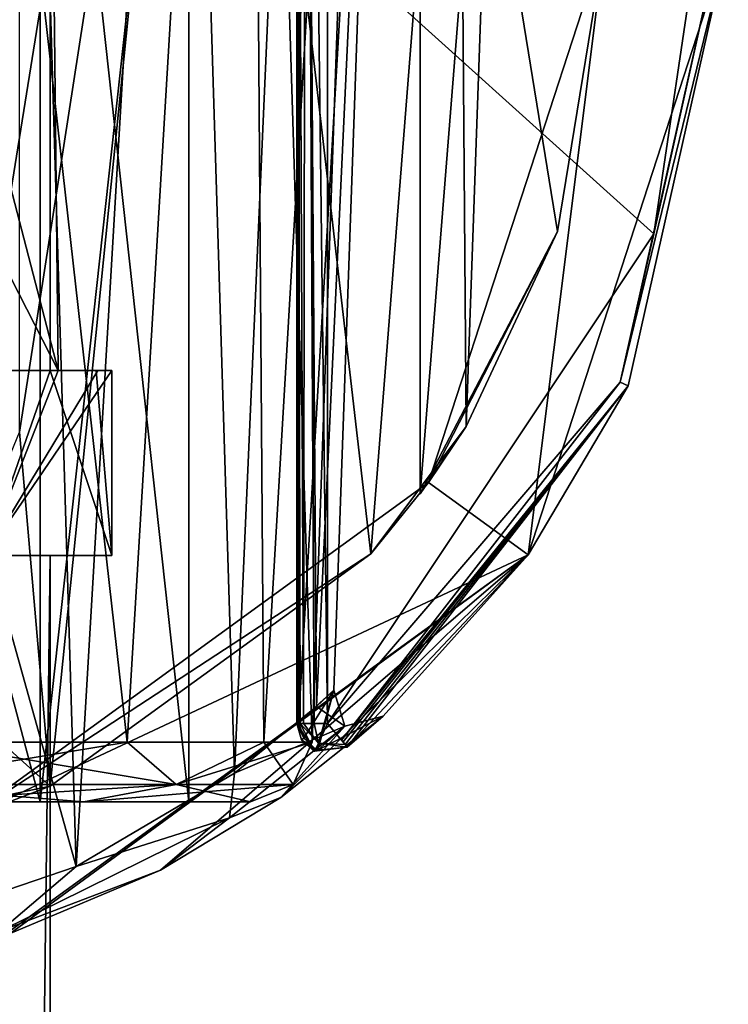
# Model space of a CAD drawing. Header units: millimetres. Extents: x -145 to 248, y -150 to 247.
# Tile 150 of 174: x 206 to 217, y -17 to -1. Entities that reach past the tile are written whole.
import ezdxf

# ---------------------------------------------------------------- set-up
doc = ezdxf.new("R2010")
doc.units = ezdxf.units.MM
doc.header["$LTSCALE"] = 65.185185
for name, color, linetype in [('1490', 7, 'CONTINUOUS'), ('1493', 7, 'CONTINUOUS'), ('1494', 7, 'CONTINUOUS'), ('1496', 7, 'CONTINUOUS'), ('1499', 7, 'CONTINUOUS'), ('1500', 7, 'CONTINUOUS'), ('1502', 7, 'CONTINUOUS'), ('1509', 7, 'CONTINUOUS'), ('1510', 7, 'CONTINUOUS'), ('1511', 7, 'CONTINUOUS'), ('1513', 7, 'CONTINUOUS'), ('1515', 7, 'CONTINUOUS'), ('1521', 7, 'CONTINUOUS'), ('1524', 7, 'CONTINUOUS'), ('1551', 7, 'CONTINUOUS'), ('1552', 7, 'CONTINUOUS'), ('1555', 7, 'CONTINUOUS'), ('1558', 7, 'CONTINUOUS'), ('1559', 7, 'CONTINUOUS'), ('1561', 7, 'CONTINUOUS'), ('1562', 7, 'CONTINUOUS'), ('1563', 7, 'CONTINUOUS'), ('1564', 7, 'CONTINUOUS'), ('2018', 7, 'CONTINUOUS'), ('2019', 7, 'CONTINUOUS'), ('2023', 7, 'CONTINUOUS'), ('2032', 7, 'CONTINUOUS'), ('2033', 7, 'CONTINUOUS'), ('2035', 7, 'CONTINUOUS'), ('2036', 7, 'CONTINUOUS'), ('2038', 7, 'CONTINUOUS'), ('2039', 7, 'CONTINUOUS'), ('2045', 7, 'CONTINUOUS'), ('2046', 7, 'CONTINUOUS')]:
    doc.layers.add(name, color=color, linetype=linetype)

msp = doc.modelspace()

# ---------------------------------------------------------------- linework, layer by layer
at = {"layer": '1490', "linetype": 'CONTINUOUS'}
for points in [[(215, 0, -81.5), (213.753, -9.992, -81.5), (212.135, -8.817, -81.5), (215, 0, -81.5)], [(217, 0, -81.5), (213.753, -9.992, -81.5), (215, 0, -81.5), (217, 0, -81.5)], [(212.135, -8.817, -81.5), (213.753, -9.992, -81.5), (204.635, -14.266, -81.5), (212.135, -8.817, -81.5)], [(213.753, -9.992, -81.5), (205.253, -16.168, -81.5), (204.635, -14.266, -81.5), (213.753, -9.992, -81.5)]]:
    msp.add_3dface(points, dxfattribs=at)
at = {"layer": '1493', "linetype": 'CONTINUOUS'}
for points in [[(213.753, -9.992, -81.5), (217, 0, -81.5), (215.377, -7.249, -38), (213.753, -9.992, -81.5)], [(217, 0, -81.5), (217, 0, -38), (215.377, -7.249, -38), (217, 0, -81.5)], [(210.818, -13.114, -38), (213.753, -9.992, -81.5), (215.377, -7.249, -38), (210.818, -13.114, -38)], [(205.253, -16.168, -81.5), (213.753, -9.992, -81.5), (205.348, -16.137, -55.056), (205.253, -16.168, -81.5)], [(205.348, -16.137, -55.056), (213.753, -9.992, -81.5), (207.788, -15.111, -53.395), (205.348, -16.137, -55.056)], [(207.788, -15.111, -53.395), (213.753, -9.992, -81.5), (209.742, -13.932, -51.116), (207.788, -15.111, -53.395)], [(209.742, -13.932, -51.116), (213.753, -9.992, -81.5), (211.401, -12.61, -46.349), (209.742, -13.932, -51.116)], [(213.753, -9.992, -81.5), (210.818, -13.114, -38), (211.401, -12.61, -46.349), (213.753, -9.992, -81.5)], [(210.818, -13.114, -38), (210.818, -13.114, -39.897), (211.401, -12.61, -46.349), (210.818, -13.114, -38)], [(210.819, -13.113, -41.794), (211.401, -12.61, -46.349), (210.818, -13.114, -39.897), (210.819, -13.113, -41.794)]]:
    msp.add_3dface(points, dxfattribs=at)
at = {"layer": '1494', "linetype": 'CONTINUOUS'}
for points in [[(206.42, -15.05, -53.692), (205.507, 15.485, -55.553), (204.45, -8.009, -55.163), (206.42, -15.05, -53.692)], [(205.507, 15.485, -55.553), (204.45, 7.992, -55.774), (204.45, -8.009, -55.163), (205.507, 15.485, -55.553)], [(208.132, 14.169, -53.545), (205.507, 15.485, -55.553), (206.42, -15.05, -53.692), (208.132, 14.169, -53.545)], [(208.989, -13.534, -50.92), (208.132, 14.169, -53.545), (206.42, -15.05, -53.692), (208.989, -13.534, -50.92)], [(210.138, 12.679, -50.754), (208.132, 14.169, -53.545), (208.989, -13.534, -50.92), (210.138, 12.679, -50.754)], [(210.32, -12.452, -47.798), (210.138, 12.679, -50.754), (208.989, -13.534, -50.92), (210.32, -12.452, -47.798)], [(210.062, 12.746, -39.84), (211.435, 11.411, -45.304), (210.043, -1.374, -40.912), (210.062, 12.746, -39.84)], [(211.435, 11.411, -45.304), (210.138, 12.679, -50.754), (210.32, -12.452, -47.798), (211.435, 11.411, -45.304)], [(210.043, -1.374, -40.912), (211.435, 11.411, -45.304), (210.027, -12.71, -41.955), (210.043, -1.374, -40.912)], [(210.027, -12.71, -41.955), (211.435, 11.411, -45.304), (210.601, -12.191, -44.908), (210.027, -12.71, -41.955)], [(210.601, -12.191, -44.908), (211.435, 11.411, -45.304), (210.32, -12.452, -47.798), (210.601, -12.191, -44.908)], [(203.293, -16.118, -55.312), (206.42, -15.05, -53.692), (204.45, -8.009, -55.163), (203.293, -16.118, -55.312)]]:
    msp.add_3dface(points, dxfattribs=at)
at = {"layer": '1496', "linetype": 'CONTINUOUS'}
for points in [[(210, -1.301, -40.701), (210, -12.728, -41.794), (210, 12.728, -38), (210, -1.301, -40.701)], [(210, 12.728, -38), (210, -12.728, -41.794), (210, -12.728, -39.897), (210, 12.728, -38)], [(210, -12.728, -38), (210, 12.728, -38), (210, -12.728, -39.897), (210, -12.728, -38)]]:
    msp.add_3dface(points, dxfattribs=at)
at = {"layer": '1499', "linetype": 'CONTINUOUS'}
for points in [[(215, 0, -81.5), (212.135, -8.817, -81.5), (215, 0, -39.5), (215, 0, -81.5)], [(215, 0, -39.5), (212.135, -8.817, -81.5), (214.23, -4.743, -39.5), (215, 0, -39.5)], [(212, -9, -39.5), (214.23, -4.743, -39.5), (212, -9, -41.141), (212, -9, -39.5)], [(212, -9, -41.141), (214.23, -4.743, -39.5), (212.748, -7.906, -45.967), (212, -9, -41.141)], [(214.23, -4.743, -39.5), (212.135, -8.817, -81.5), (212.748, -7.906, -45.967), (214.23, -4.743, -39.5)], [(212.748, -7.906, -45.967), (212.135, -8.817, -81.5), (211.203, -9.975, -51.329), (212.748, -7.906, -45.967)], [(212.135, -8.817, -81.5), (204.635, -14.266, -81.5), (211.203, -9.975, -51.329), (212.135, -8.817, -81.5)], [(211.203, -9.975, -51.329), (204.635, -14.266, -81.5), (205.998, -13.749, -56.402), (211.203, -9.975, -51.329)], [(205.998, -13.749, -56.402), (204.635, -14.266, -81.5), (200, -15, -57.884), (205.998, -13.749, -56.402)]]:
    msp.add_3dface(points, dxfattribs=at)
at = {"layer": '1500', "linetype": 'CONTINUOUS'}
for points in [[(208.629, 12.269, -55.708), (205.998, -13.749, -56.402), (205.5, -8, -56.882), (208.629, 12.269, -55.708)], [(208.629, 12.269, -55.708), (205.5, -8, -56.882), (205.5, 8, -57.498), (208.629, 12.269, -55.708)], [(208.629, 12.269, -55.708), (211.203, -9.975, -51.329), (205.998, -13.749, -56.402), (208.629, 12.269, -55.708)], [(208.629, 12.269, -55.708), (212.624, 8.101, -49.62), (211.203, -9.975, -51.329), (208.629, 12.269, -55.708)], [(213.27, 6.993, -44.822), (212, 9, -39.516), (212, -9, -41.141), (213.27, 6.993, -44.822)], [(212, -9, -41.141), (212, 9, -39.516), (212, -0.685, -40.335), (212, -9, -41.141)], [(212.624, 8.101, -49.62), (212.748, -7.906, -45.967), (211.203, -9.975, -51.329), (212.624, 8.101, -49.62)], [(212.624, 8.101, -49.62), (213.27, 6.993, -44.822), (212.748, -7.906, -45.967), (212.624, 8.101, -49.62)], [(213.27, 6.993, -44.822), (212, -9, -41.141), (212.748, -7.906, -45.967), (213.27, 6.993, -44.822)], [(205.5, -8, -56.882), (205.998, -13.749, -56.402), (203.911, -11.867, -57.372), (205.5, -8, -56.882)], [(205.998, -13.749, -56.402), (200, -15, -57.884), (203.911, -11.867, -57.372), (205.998, -13.749, -56.402)]]:
    msp.add_3dface(points, dxfattribs=at)
at = {"layer": '1502', "linetype": 'CONTINUOUS'}
for points in [[(212, 9, -39.516), (212, 9, -39.5), (212, -9, -39.5), (212, 9, -39.516)], [(212, 9, -39.516), (212, -9, -39.5), (212, -0.685, -40.335), (212, 9, -39.516)], [(212, -9, -39.5), (212, -9, -41.141), (212, -0.685, -40.335), (212, -9, -39.5)]]:
    msp.add_3dface(points, dxfattribs=at)
at = {"layer": '1509', "linetype": 'CONTINUOUS'}
for points in [[(210, 12.728, -38), (210, -12.728, -38), (210.054, -12.728, -37.775), (210, 12.728, -38)], [(210.109, -12.728, -37.688), (210, 12.728, -38), (210.054, -12.728, -37.775), (210.109, -12.728, -37.688)], [(210, 12.728, -38), (210.109, -12.728, -37.688), (210.146, 12.728, -37.646), (210, 12.728, -38)], [(210.109, -12.728, -37.688), (210.283, -12.728, -37.549), (210.146, 12.728, -37.646), (210.109, -12.728, -37.688)], [(210.146, 12.728, -37.646), (210.283, -12.728, -37.549), (210.185, 12.728, -37.612), (210.146, 12.728, -37.646)], [(210.5, -12.728, -37.5), (210.5, 0, -37.5), (210.185, 12.728, -37.612), (210.5, -12.728, -37.5)], [(210.283, -12.728, -37.549), (210.5, -12.728, -37.5), (210.185, 12.728, -37.612), (210.283, -12.728, -37.549)]]:
    msp.add_3dface(points, dxfattribs=at)
at = {"layer": '1510', "linetype": 'CONTINUOUS'}
for points in [[(215.377, -7.249, -38), (217, 0, -38), (215.245, -7.186, -37.646), (215.377, -7.249, -38)], [(217, 0, -38), (216.854, 0, -37.646), (215.245, -7.186, -37.646), (217, 0, -38)], [(216.854, 0, -37.646), (215.793, -4.779, -37.5), (215.245, -7.186, -37.646), (216.854, 0, -37.646)], [(216.5, 0, -37.5), (215.793, -4.779, -37.5), (216.854, 0, -37.646), (216.5, 0, -37.5)], [(215.793, -4.779, -37.5), (210.5, -12.728, -37.5), (215.245, -7.186, -37.646), (215.793, -4.779, -37.5)], [(215.245, -7.186, -37.646), (210.5, -12.728, -37.5), (210.726, -13.002, -37.648), (215.245, -7.186, -37.646)], [(215.377, -7.249, -38), (215.245, -7.186, -37.646), (210.726, -13.002, -37.648), (215.377, -7.249, -38)], [(215.377, -7.249, -38), (210.726, -13.002, -37.648), (210.749, -13.03, -37.688), (215.377, -7.249, -38)], [(210.784, -13.072, -37.775), (215.377, -7.249, -38), (210.749, -13.03, -37.688), (210.784, -13.072, -37.775)], [(210.818, -13.114, -38), (215.377, -7.249, -38), (210.784, -13.072, -37.775), (210.818, -13.114, -38)]]:
    msp.add_3dface(points, dxfattribs=at)
at = {"layer": '1511', "linetype": 'CONTINUOUS'}
for points in [[(210, -12.728, -39.897), (210, -12.728, -41.794), (210.078, -12.996, -41.794), (210, -12.728, -39.897)], [(210, -12.728, -38), (210, -12.728, -39.897), (210.078, -12.996, -41.794), (210, -12.728, -38)], [(210.287, -13.18, -38), (210, -12.728, -38), (210.287, -13.18, -41.794), (210.287, -13.18, -38)], [(210.287, -13.18, -41.794), (210, -12.728, -38), (210.078, -12.996, -41.794), (210.287, -13.18, -41.794)], [(210.819, -13.113, -41.794), (210.818, -13.114, -39.897), (210.287, -13.18, -38), (210.819, -13.113, -41.794)], [(210.819, -13.113, -41.794), (210.287, -13.18, -38), (210.287, -13.18, -41.794), (210.819, -13.113, -41.794)], [(210.818, -13.114, -39.897), (210.818, -13.114, -38), (210.287, -13.18, -38), (210.818, -13.114, -39.897)]]:
    msp.add_3dface(points, dxfattribs=at)
at = {"layer": '1513', "linetype": 'CONTINUOUS'}
for points in [[(210.027, -12.71, -41.955), (210.601, -12.191, -44.908), (210.114, -12.97, -42), (210.027, -12.71, -41.955)], [(210.114, -12.97, -42), (210.601, -12.191, -44.908), (210.32, -13.155, -41.981), (210.114, -12.97, -42)], [(210.601, -12.191, -44.908), (210.32, -12.452, -47.798), (210.776, -12.772, -46.989), (210.601, -12.191, -44.908)], [(210.601, -12.191, -44.908), (210.341, -13.165, -41.977), (210.32, -13.155, -41.981), (210.601, -12.191, -44.908)], [(210.601, -12.191, -44.908), (210.776, -12.772, -46.989), (210.341, -13.165, -41.977), (210.601, -12.191, -44.908)], [(210.32, -12.452, -47.798), (208.989, -13.534, -50.92), (210.776, -12.772, -46.989), (210.32, -12.452, -47.798)], [(209.742, -13.932, -51.116), (211.401, -12.61, -46.349), (210.776, -12.772, -46.989), (209.742, -13.932, -51.116)], [(211.401, -12.61, -46.349), (210.819, -13.113, -41.794), (210.341, -13.165, -41.977), (211.401, -12.61, -46.349)], [(210.776, -12.772, -46.989), (211.401, -12.61, -46.349), (210.341, -13.165, -41.977), (210.776, -12.772, -46.989)], [(208.91, -14.263, -51.554), (209.742, -13.932, -51.116), (210.776, -12.772, -46.989), (208.91, -14.263, -51.554)], [(208.989, -13.534, -50.92), (208.91, -14.263, -51.554), (210.776, -12.772, -46.989), (208.989, -13.534, -50.92)], [(208.989, -13.534, -50.92), (206.42, -15.05, -53.692), (208.91, -14.263, -51.554), (208.989, -13.534, -50.92)], [(207.788, -15.111, -53.395), (209.742, -13.932, -51.116), (208.91, -14.263, -51.554), (207.788, -15.111, -53.395)], [(205.187, -16.104, -54.821), (207.788, -15.111, -53.395), (208.91, -14.263, -51.554), (205.187, -16.104, -54.821)], [(206.42, -15.05, -53.692), (205.187, -16.104, -54.821), (208.91, -14.263, -51.554), (206.42, -15.05, -53.692)], [(206.42, -15.05, -53.692), (203.293, -16.118, -55.312), (205.187, -16.104, -54.821), (206.42, -15.05, -53.692)], [(205.348, -16.137, -55.056), (207.788, -15.111, -53.395), (205.187, -16.104, -54.821), (205.348, -16.137, -55.056)]]:
    msp.add_3dface(points, dxfattribs=at)
at = {"layer": '1515', "linetype": 'CONTINUOUS'}
for points in [[(210, -12.728, -41.794), (210, -1.301, -40.701), (210.013, 12.736, -39.714), (210, -12.728, -41.794)], [(210, -12.728, -41.794), (210.013, 12.736, -39.714), (210.007, -12.719, -41.876), (210, -12.728, -41.794)], [(210.062, 12.746, -39.84), (210.043, -1.374, -40.912), (210.007, -12.719, -41.876), (210.062, 12.746, -39.84)], [(210.013, 12.736, -39.714), (210.062, 12.746, -39.84), (210.007, -12.719, -41.876), (210.013, 12.736, -39.714)], [(210.043, -1.374, -40.912), (210.027, -12.71, -41.955), (210.007, -12.719, -41.876), (210.043, -1.374, -40.912)]]:
    msp.add_3dface(points, dxfattribs=at)
at = {"layer": '1521', "linetype": 'CONTINUOUS'}
for points in [[(210.054, -12.728, -37.775), (210, -12.728, -38), (210.287, -13.18, -38), (210.054, -12.728, -37.775)], [(210.109, -12.728, -37.688), (210.054, -12.728, -37.775), (210.349, -13.048, -37.646), (210.109, -12.728, -37.688)], [(210.054, -12.728, -37.775), (210.287, -13.18, -38), (210.349, -13.048, -37.646), (210.054, -12.728, -37.775)], [(210.283, -12.728, -37.549), (210.109, -12.728, -37.688), (210.349, -13.048, -37.646), (210.283, -12.728, -37.549)], [(210.5, -12.728, -37.5), (210.283, -12.728, -37.549), (210.349, -13.048, -37.646), (210.5, -12.728, -37.5)], [(210.784, -13.072, -37.775), (210.5, -12.728, -37.5), (210.349, -13.048, -37.646), (210.784, -13.072, -37.775)], [(210.726, -13.002, -37.648), (210.5, -12.728, -37.5), (210.784, -13.072, -37.775), (210.726, -13.002, -37.648)], [(210.287, -13.18, -38), (210.818, -13.114, -38), (210.349, -13.048, -37.646), (210.287, -13.18, -38)], [(210.818, -13.114, -38), (210.784, -13.072, -37.775), (210.349, -13.048, -37.646), (210.818, -13.114, -38)], [(210.726, -13.002, -37.648), (210.784, -13.072, -37.775), (210.749, -13.03, -37.688), (210.726, -13.002, -37.648)]]:
    msp.add_3dface(points, dxfattribs=at)
at = {"layer": '1524', "linetype": 'CONTINUOUS'}
for points in [[(210.114, -12.97, -42), (210, -12.728, -41.794), (210.007, -12.719, -41.876), (210.114, -12.97, -42)], [(210.078, -12.996, -41.794), (210, -12.728, -41.794), (210.114, -12.97, -42), (210.078, -12.996, -41.794)], [(210.027, -12.71, -41.955), (210.114, -12.97, -42), (210.007, -12.719, -41.876), (210.027, -12.71, -41.955)], [(210.078, -12.996, -41.794), (210.114, -12.97, -42), (210.32, -13.155, -41.981), (210.078, -12.996, -41.794)], [(210.287, -13.18, -41.794), (210.078, -12.996, -41.794), (210.32, -13.155, -41.981), (210.287, -13.18, -41.794)], [(210.819, -13.113, -41.794), (210.287, -13.18, -41.794), (210.341, -13.165, -41.977), (210.819, -13.113, -41.794)], [(210.341, -13.165, -41.977), (210.287, -13.18, -41.794), (210.32, -13.155, -41.981), (210.341, -13.165, -41.977)]]:
    msp.add_3dface(points, dxfattribs=at)
at = {"layer": '1551', "linetype": 'CONTINUOUS'}
for points in [[(210.5, 0, -37.5), (215.793, -4.779, -37.5), (216.5, 0, -37.5), (210.5, 0, -37.5)], [(210.5, 0, -37.5), (210.5, -12.728, -37.5), (215.793, -4.779, -37.5), (210.5, 0, -37.5)]]:
    msp.add_3dface(points, dxfattribs=at)
at = {"layer": '1552', "linetype": 'CONTINUOUS'}
for points in [[(212, 9, -39.5), (215, 0, -39.5), (214.23, -4.743, -39.5), (212, 9, -39.5)], [(212, 9, -39.5), (214.23, -4.743, -39.5), (212, -9, -39.5), (212, 9, -39.5)]]:
    msp.add_3dface(points, dxfattribs=at)
at = {"layer": '1555', "linetype": 'CONTINUOUS'}
for points in [[(206.541, -14, -38.834), (203.54, -14, -36.828), (200, -14, -37.12), (206.541, -14, -38.834)], [(205.834, -14, -39.536), (206.541, -14, -38.834), (200, -14, -37.12), (205.834, -14, -39.536)], [(203.54, -14, -53.912), (206.541, -14, -51.906), (200, -14, -53.62), (203.54, -14, -53.912)], [(200, -14, -53.62), (206.541, -14, -51.906), (205.834, -14, -51.204), (200, -14, -53.62)], [(208.25, -14, -45.37), (206.541, -14, -38.834), (205.834, -14, -39.536), (208.25, -14, -45.37)], [(206.541, -14, -51.906), (209.247, -14, -45.37), (205.834, -14, -51.204), (206.541, -14, -51.906)], [(205.834, -14, -51.204), (209.247, -14, -45.37), (208.25, -14, -45.37), (205.834, -14, -51.204)], [(209.247, -14, -45.37), (206.541, -14, -38.834), (208.25, -14, -45.37), (209.247, -14, -45.37)]]:
    msp.add_3dface(points, dxfattribs=at)
at = {"layer": '1558', "linetype": 'CONTINUOUS'}
for points in [[(209.223, 20, -38.669), (203.523, 20, -34.528), (207.245, -13.035, -38.125), (209.223, 20, -38.669)], [(207.245, -13.035, -38.125), (203.523, 20, -34.528), (203.921, -13.035, -35.904), (207.245, -13.035, -38.125)], [(209.466, -13.035, -41.449), (209.223, 20, -38.669), (207.245, -13.035, -38.125), (209.466, -13.035, -41.449)], [(211.4, 20, -45.37), (209.223, 20, -38.669), (210.246, -13.035, -45.37), (211.4, 20, -45.37)], [(210.246, -13.035, -45.37), (209.223, 20, -38.669), (209.466, -13.035, -41.449), (210.246, -13.035, -45.37)]]:
    msp.add_3dface(points, dxfattribs=at)
at = {"layer": '1559', "linetype": 'CONTINUOUS'}
for points in [[(205.834, -14, -39.536), (200, -14, -37.12), (205.834, 8, -39.536), (205.834, -14, -39.536)], [(205.834, 8, -39.536), (200, -14, -37.12), (200, 8, -37.12), (205.834, 8, -39.536)], [(208.25, -14, -45.37), (205.834, -14, -39.536), (208.25, 8, -45.37), (208.25, -14, -45.37)], [(208.25, 8, -45.37), (205.834, -14, -39.536), (205.834, 8, -39.536), (208.25, 8, -45.37)]]:
    msp.add_3dface(points, dxfattribs=at)
at = {"layer": '1561', "linetype": 'CONTINUOUS'}
for points in [[(203.523, 20, -56.212), (209.223, 20, -52.071), (203.921, -13.035, -54.836), (203.523, 20, -56.212)], [(203.921, -13.035, -54.836), (209.223, 20, -52.071), (207.245, -13.035, -52.615), (203.921, -13.035, -54.836)], [(207.245, -13.035, -52.615), (209.223, 20, -52.071), (209.466, -13.035, -49.291), (207.245, -13.035, -52.615)], [(209.223, 20, -52.071), (211.4, 20, -45.37), (209.466, -13.035, -49.291), (209.223, 20, -52.071)], [(211.4, 20, -45.37), (210.246, -13.035, -45.37), (209.466, -13.035, -49.291), (211.4, 20, -45.37)]]:
    msp.add_3dface(points, dxfattribs=at)
at = {"layer": '1562', "linetype": 'CONTINUOUS'}
for points in [[(200, -14, -53.62), (205.834, -14, -51.204), (200, 8, -53.62), (200, -14, -53.62)], [(205.834, -14, -51.204), (205.834, 8, -51.204), (200, 8, -53.62), (205.834, -14, -51.204)], [(205.834, -14, -51.204), (208.25, -14, -45.37), (205.834, 8, -51.204), (205.834, -14, -51.204)], [(208.25, -14, -45.37), (208.25, 8, -45.37), (205.834, 8, -51.204), (208.25, -14, -45.37)]]:
    msp.add_3dface(points, dxfattribs=at)
at = {"layer": '1563', "linetype": 'CONTINUOUS'}
for points in [[(203.921, -13.035, -35.904), (203.072, -13.719, -35.915), (208.043, -13.719, -39.526), (203.921, -13.035, -35.904)], [(207.245, -13.035, -38.125), (203.921, -13.035, -35.904), (208.043, -13.719, -39.526), (207.245, -13.035, -38.125)], [(209.466, -13.035, -41.449), (207.245, -13.035, -38.125), (208.043, -13.719, -39.526), (209.466, -13.035, -41.449)], [(209.466, -13.035, -41.449), (208.043, -13.719, -39.526), (209.942, -13.719, -45.37), (209.466, -13.035, -41.449)], [(210.246, -13.035, -45.37), (209.466, -13.035, -41.449), (209.942, -13.719, -45.37), (210.246, -13.035, -45.37)], [(203.54, -14, -36.828), (206.541, -14, -38.834), (203.072, -13.719, -35.915), (203.54, -14, -36.828)], [(203.072, -13.719, -35.915), (206.541, -14, -38.834), (208.043, -13.719, -39.526), (203.072, -13.719, -35.915)], [(206.541, -14, -38.834), (209.247, -14, -45.37), (208.043, -13.719, -39.526), (206.541, -14, -38.834)], [(208.043, -13.719, -39.526), (209.247, -14, -45.37), (209.942, -13.719, -45.37), (208.043, -13.719, -39.526)]]:
    msp.add_3dface(points, dxfattribs=at)
at = {"layer": '1564', "linetype": 'CONTINUOUS'}
for points in [[(203.921, -13.035, -54.836), (207.245, -13.035, -52.615), (203.072, -13.719, -54.825), (203.921, -13.035, -54.836)], [(207.245, -13.035, -52.615), (208.043, -13.719, -51.214), (203.072, -13.719, -54.825), (207.245, -13.035, -52.615)], [(207.245, -13.035, -52.615), (209.466, -13.035, -49.291), (208.043, -13.719, -51.214), (207.245, -13.035, -52.615)], [(209.466, -13.035, -49.291), (210.246, -13.035, -45.37), (208.043, -13.719, -51.214), (209.466, -13.035, -49.291)], [(210.246, -13.035, -45.37), (209.942, -13.719, -45.37), (208.043, -13.719, -51.214), (210.246, -13.035, -45.37)], [(208.043, -13.719, -51.214), (203.54, -14, -53.912), (203.072, -13.719, -54.825), (208.043, -13.719, -51.214)], [(206.541, -14, -51.906), (203.54, -14, -53.912), (208.043, -13.719, -51.214), (206.541, -14, -51.906)], [(209.247, -14, -45.37), (206.541, -14, -51.906), (209.942, -13.719, -45.37), (209.247, -14, -45.37)], [(209.942, -13.719, -45.37), (206.541, -14, -51.906), (208.043, -13.719, -51.214), (209.942, -13.719, -45.37)]]:
    msp.add_3dface(points, dxfattribs=at)
at = {"layer": '2018', "linetype": 'CONTINUOUS'}
for points in [[(204.243, -150, -41.127), (206, -150, -45.37), (204.243, -10, -41.127), (204.243, -150, -41.127)], [(204.243, -10, -41.127), (206, -150, -45.37), (206, -10, -45.37), (204.243, -10, -41.127)]]:
    msp.add_3dface(points, dxfattribs=at)
at = {"layer": '2019', "linetype": 'CONTINUOUS'}
for points in [[(204.243, -10, -41.127), (206, -10, -45.37), (204.95, -10, -40.42), (204.243, -10, -41.127)], [(207, -10, -45.37), (206, -10, -45.37), (204.243, -10, -49.613), (207, -10, -45.37)], [(204.95, -10, -50.32), (207, -10, -45.37), (204.243, -10, -49.613), (204.95, -10, -50.32)], [(206, -10, -45.37), (207, -10, -45.37), (204.95, -10, -40.42), (206, -10, -45.37)]]:
    msp.add_3dface(points, dxfattribs=at)
at = {"layer": '2023', "linetype": 'CONTINUOUS'}
for points in [[(206, -10, -45.37), (206, -150, -45.37), (204.243, -150, -49.613), (206, -10, -45.37)], [(204.243, -10, -49.613), (206, -10, -45.37), (204.243, -150, -49.613), (204.243, -10, -49.613)]]:
    msp.add_3dface(points, dxfattribs=at)
at = {"layer": '2032', "linetype": 'CONTINUOUS'}
msp.add_3dface([(206.125, -7, -48.761), (203.619, -7, -51.364), (203.021, -7, -50.554), (206.125, -7, -48.761)], dxfattribs=at)
at = {"layer": '2033', "linetype": 'CONTINUOUS'}
for points in [[(200, 5, -52.298), (206.125, -7, -48.761), (203.021, -7, -50.554), (200, 5, -52.298)], [(206.125, -7, -48.761), (200, 5, -52.298), (203.012, 5, -50.557), (206.125, -7, -48.761)], [(206, 5, -48.834), (206.125, -7, -48.761), (203.012, 5, -50.557), (206, 5, -48.834)]]:
    msp.add_3dface(points, dxfattribs=at)
at = {"layer": '2035', "linetype": 'CONTINUOUS'}
for points in [[(205.999, -7, -41.761), (206.745, -7, -43.497), (206, -7, -45.354), (205.999, -7, -41.761)], [(206.125, -7, -48.761), (206, -7, -45.354), (206.772, -7, -47.142), (206.125, -7, -48.761)], [(206.745, -7, -43.497), (207, -7, -45.37), (206, -7, -45.354), (206.745, -7, -43.497)], [(206, -7, -45.354), (207, -7, -45.37), (206.772, -7, -47.142), (206, -7, -45.354)]]:
    msp.add_3dface(points, dxfattribs=at)
at = {"layer": '2036', "linetype": 'CONTINUOUS'}
for points in [[(206, 5, -41.906), (205.999, -7, -41.761), (205.998, 5, -45.355), (206, 5, -41.906)], [(205.999, -7, -41.761), (206, 5, -48.834), (205.998, 5, -45.355), (205.999, -7, -41.761)], [(206, 5, -48.834), (205.999, -7, -41.761), (206, -7, -45.354), (206, 5, -48.834)], [(206.125, -7, -48.761), (206, 5, -48.834), (206, -7, -45.354), (206.125, -7, -48.761)]]:
    msp.add_3dface(points, dxfattribs=at)
at = {"layer": '2038', "linetype": 'CONTINUOUS'}
msp.add_3dface([(203.388, -7, -39.243), (205.999, -7, -41.761), (202.979, -7, -40.162), (203.388, -7, -39.243)], dxfattribs=at)
at = {"layer": '2039', "linetype": 'CONTINUOUS'}
for points in [[(206, 5, -41.906), (199.874, -7, -38.371), (202.979, -7, -40.162), (206, 5, -41.906)], [(199.874, -7, -38.371), (206, 5, -41.906), (202.986, 5, -40.168), (199.874, -7, -38.371)], [(205.999, -7, -41.761), (206, 5, -41.906), (202.979, -7, -40.162), (205.999, -7, -41.761)]]:
    msp.add_3dface(points, dxfattribs=at)
at = {"layer": '2045', "linetype": 'CONTINUOUS'}
for points in [[(204.95, -10, -40.42), (205.999, -7, -41.761), (203.388, -7, -39.243), (204.95, -10, -40.42)], [(204.95, -10, -40.42), (207, -10, -45.37), (205.999, -7, -41.761), (204.95, -10, -40.42)], [(207, -10, -45.37), (206.745, -7, -43.497), (205.999, -7, -41.761), (207, -10, -45.37)], [(207, -10, -45.37), (207, -7, -45.37), (206.745, -7, -43.497), (207, -10, -45.37)]]:
    msp.add_3dface(points, dxfattribs=at)
at = {"layer": '2046', "linetype": 'CONTINUOUS'}
for points in [[(204.95, -10, -50.32), (203.619, -7, -51.364), (206.125, -7, -48.761), (204.95, -10, -50.32)], [(207, -10, -45.37), (204.95, -10, -50.32), (207, -7, -45.37), (207, -10, -45.37)], [(204.95, -10, -50.32), (206.125, -7, -48.761), (206.772, -7, -47.142), (204.95, -10, -50.32)], [(207, -7, -45.37), (204.95, -10, -50.32), (206.772, -7, -47.142), (207, -7, -45.37)]]:
    msp.add_3dface(points, dxfattribs=at)

doc.saveas('drawing.dxf')
